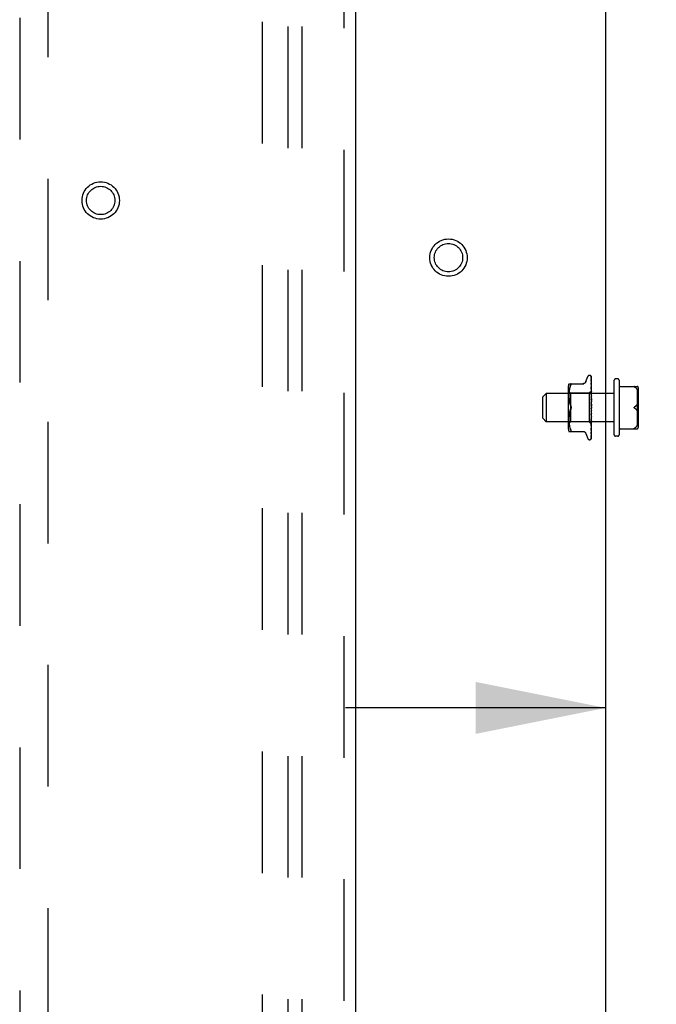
# Model space of a CAD drawing. Header units: inches. Extents: x 0 to 193, y 0 to 125.
# Tile 23 of 99: x 71.1 to 76.66, y 57.13 to 65.75. Entities that reach past the tile are written whole.
import ezdxf

# ---------------------------------------------------------------- set-up
doc = ezdxf.new("R2010")
doc.units = ezdxf.units.IN
doc.header["$LTSCALE"] = 10.63801
doc.header["$MEASUREMENT"] = 0
doc.linetypes.add('HIDDEN', pattern=[0.2, 0.1, -0.1])
doc.layers.get('0').update_dxf_attribs({"linetype": 'CONTINUOUS'})
for name, color, linetype in [('DEFAULT_2', 8, 'HIDDEN'), ('DIMENSIONS', 7, 'CONTINUOUS'), ('MAIN_ENCLOSURE_DOOR_ASSEMBLY', 7, 'CONTINUOUS'), ('MAIN_ENCLOSURE_SUBPANEL', 7, 'CONTINUOUS')]:
    doc.layers.add(name, color=color, linetype=linetype)
doc.styles.get("Standard").update_dxf_attribs({"font": 'arial.ttf'})
doc.dimstyles.new('DIMSTYLE_1', dxfattribs={"dimtxt": 0.853316, "dimasz": 1.137755, "dimexe": 0.09, "dimexo": 0.07, "dimgap": 0.0375, "dimtad": 0, "dimtih": 1, "dimtoh": 1, "dimzin": 4, "dimdsep": 46, "dimtxsty": 'Standard', "dimblk": '_FILLED', "dimblk1": '_FILLED', "dimblk2": '_FILLED', "dimcen": 0.09, "dimazin": 1, "dimtfac": 1, "dimtdec": 3, "dimtofl": 0, "dimtmove": 0, "dimatfit": 3, "dimldrblk": '_FILLED', "dimfxl": 0, "dimtolj": 1, "dimtzin": 4, "dimarcsym": 0})

# ---------------------------------------------------------------- blocks, each defined once
blk = doc.blocks.new('_FILLED')
at = {"color": 0, "linetype": 'ByBlock'}
blk.add_solid([(0, 0), (-1, 0.2), (-1, -0.2)], dxfattribs=at)
blk = doc.blocks.new('*D10')
at = {"layer": 'DIMENSIONS', "color": 2, "linetype": 'Continuous'}
for p, q in [((77.6418, 62.8704), (77.6418, 58.7029)), ((76.2218, 59.7269), (73.9463, 59.7269)), ((77.6418, 59.7269), (80.0595, 59.7269))]:
    blk.add_line(p, q, dxfattribs=at)
at = {"layer": 'DIMENSIONS', "color": 2, "linetype": 'Continuous', "xscale": 1.137755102, "yscale": 1.137755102, "zscale": 1.137755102}
blk.add_blockref('_FILLED', (76.2218, 59.7269), dxfattribs=at)
at = {"layer": 'DIMENSIONS', "color": 2, "linetype": 'Continuous', "xscale": 1.137755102, "yscale": 1.137755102, "zscale": 1.137755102, "rotation": 180}
blk.add_blockref('_FILLED', (77.6418, 59.7269), dxfattribs=at)
at = {"layer": 'DIMENSIONS', "color": 2, "linetype": 'Continuous', "insert": (80.4862, 60.1536), "char_height": 0.85332, "width": 2.318863, "attachment_point": 1, "line_spacing_factor": 0.9}
blk.add_mtext('1.42', dxfattribs=at)

msp = doc.modelspace()

# ---------------------------------------------------------------- linework, layer by layer
at = {"color": 3, "linetype": 'Continuous'}
msp.add_line((76.2218, 45.7928), (76.2218, 80.1668), dxfattribs=at)
at = {"layer": 'DEFAULT_2', "color": 8, "linetype": 'HIDDEN'}
for p, q in [((73.2218, 15.7299), (73.2218, 76.7297)), ((76.0803, 62.6361), (76.0812, 62.6361)), ((75.9003, 62.5631), (76.0295, 62.5631)), ((76.0493, 62.5828), (76.0647, 62.6251)), ((76.0941, 62.5989), (76.0942, 62.5985)), ((76.0942, 62.6264), (76.096, 62.4976)), ((76.0942, 62.6172), (76.096, 62.4925)), ((76.0942, 62.6154), (76.096, 62.4924)), ((76.0942, 62.5985), (76.096, 62.4824)), ((76.0942, 62.5956), (76.096, 62.4822)), ((76.0942, 62.571), (76.096, 62.4677)), ((76.0942, 62.571), (76.0942, 62.571)), ((76.0949, 62.565), (76.0942, 62.571)), ((76.0942, 62.5671), (76.096, 62.4674)), ((76.0942, 62.5668), (76.0942, 62.5671)), ((76.0958, 62.5579), (76.0949, 62.565)), ((76.0968, 62.3505), (76.0968, 62.625)), ((76.2968, 62.1148), (76.2968, 62.5948)), ((76.3288, 62.6048), (76.3068, 62.6048)), ((76.3388, 62.5948), (76.3388, 62.1148)), ((75.6718, 62.4488), (75.7018, 62.4788)), ((75.7018, 62.4788), (75.7018, 62.2308)), ((76.2968, 62.4788), (75.7018, 62.4788)), ((75.8948, 62.5344), (75.8948, 62.1752)), ((75.9148, 62.4801), (75.8948, 62.5001)), ((75.9004, 62.4676), (75.9003, 62.4591)), ((75.9007, 62.4759), (75.9004, 62.4675)), ((75.9012, 62.4846), (75.9007, 62.4758)), ((75.9019, 62.4935), (75.9012, 62.4845)), ((75.903, 62.5028), (75.9019, 62.4934)), ((75.9046, 62.5124), (75.903, 62.5028)), ((75.9066, 62.5219), (75.9046, 62.5123)), ((75.9091, 62.5313), (75.9066, 62.5219)), ((75.9121, 62.5401), (75.9091, 62.5312)), ((75.9121, 62.5401), (75.9157, 62.5486)), ((75.9148, 62.4801), (75.9148, 62.2296)), ((76.0778, 62.4801), (75.9148, 62.4801)), ((76.0968, 62.4991), (76.0778, 62.4801)), ((76.0778, 62.4801), (76.0778, 62.2296)), ((76.0942, 62.5356), (76.096, 62.4489)), ((76.0942, 62.5355), (76.0942, 62.5356)), ((76.0954, 62.5242), (76.0942, 62.5355)), ((76.0942, 62.5308), (76.096, 62.4485)), ((76.0942, 62.4937), (76.096, 62.4266)), ((76.0942, 62.4934), (76.0942, 62.4937)), ((76.0958, 62.4764), (76.0942, 62.4934)), ((76.0942, 62.4882), (76.096, 62.4262)), ((76.0962, 62.5161), (76.0954, 62.5242)), ((76.0968, 62.4653), (76.0958, 62.4764)), ((76.096, 62.4976), (76.0961, 62.4977)), ((76.096, 62.4976), (76.0961, 62.4976)), ((76.096, 62.4924), (76.0961, 62.4926)), ((76.096, 62.4925), (76.0961, 62.4924)), ((76.096, 62.4822), (76.0961, 62.4825)), ((76.096, 62.4824), (76.0961, 62.4822)), ((76.096, 62.4674), (76.0961, 62.4678)), ((76.096, 62.4677), (76.0961, 62.4674)), ((76.0968, 62.4955), (76.0961, 62.4926)), ((76.0968, 62.487), (76.0961, 62.4825)), ((76.0968, 62.4786), (76.0961, 62.4822)), ((76.0968, 62.4736), (76.0961, 62.4678)), ((76.0968, 62.4623), (76.0961, 62.4674)), ((76.0968, 62.5098), (76.0962, 62.5161)), ((76.3488, 62.5403), (76.4958, 62.5403)), ((76.4747, 62.5353), (76.474, 62.5357)), ((76.4964, 62.5128), (76.4958, 62.5137)), ((76.4963, 62.5128), (76.4969, 62.5119)), ((76.4969, 62.5119), (76.4974, 62.511)), ((76.4974, 62.5111), (76.498, 62.5102)), ((76.4979, 62.5103), (76.4985, 62.5094)), ((76.4984, 62.5095), (76.499, 62.5086)), ((76.5008, 62.2008), (76.5008, 62.5088)), ((76.5058, 62.5303), (76.5058, 62.1793)), ((76.5058, 62.5077), (76.5058, 62.5084)), ((76.5058, 62.507), (76.5058, 62.5077)), ((75.6718, 62.2608), (75.6718, 62.4488)), ((75.9003, 62.4593), (75.9004, 62.4507)), ((75.9004, 62.4509), (75.9007, 62.4421)), ((75.9007, 62.4423), (75.9012, 62.4332)), ((75.9012, 62.4334), (75.902, 62.4241)), ((75.902, 62.4243), (75.9031, 62.4148)), ((75.9031, 62.415), (75.9046, 62.4054)), ((75.9046, 62.4056), (75.9065, 62.3961)), ((75.9065, 62.3961), (75.909, 62.3868)), ((75.909, 62.3869), (75.9121, 62.378)), ((75.9121, 62.378), (75.9157, 62.3694)), ((76.0942, 62.4464), (76.0942, 62.4467)), ((76.0942, 62.4467), (76.096, 62.4018)), ((76.0942, 62.4464), (76.0968, 62.4169)), ((76.0942, 62.4407), (76.096, 62.4012)), ((76.0942, 62.3962), (76.0968, 62.3662)), ((76.0942, 62.3897), (76.0952, 62.3816)), ((76.096, 62.4485), (76.0961, 62.449)), ((76.096, 62.4489), (76.0961, 62.4486)), ((76.096, 62.4265), (76.0961, 62.4268)), ((76.096, 62.4266), (76.0961, 62.4263)), ((76.096, 62.4262), (76.096, 62.4265)), ((76.096, 62.4012), (76.0961, 62.402)), ((76.096, 62.4018), (76.0961, 62.4015)), ((76.0968, 62.456), (76.0961, 62.449)), ((76.0968, 62.4422), (76.0961, 62.4486)), ((76.0968, 62.4347), (76.0961, 62.4268)), ((76.0968, 62.4189), (76.0961, 62.4263)), ((76.0968, 62.4105), (76.0961, 62.402)), ((76.0968, 62.3932), (76.0961, 62.4015)), ((76.0968, 62.3843), (76.0961, 62.3755)), ((76.4964, 62.3823), (76.4958, 62.3814)), ((76.4958, 62.3814), (76.4963, 62.3823)), ((76.4969, 62.3831), (76.4963, 62.3823)), ((76.4974, 62.3839), (76.4969, 62.3831)), ((76.4979, 62.3847), (76.4974, 62.3839)), ((76.5057, 62.3801), (76.5056, 62.3813)), ((76.5058, 62.379), (76.5057, 62.3802)), ((76.5058, 62.3779), (76.5058, 62.3791)), ((76.5058, 62.3779), (76.5058, 62.3767)), ((75.9031, 62.2948), (75.902, 62.2853)), ((75.9046, 62.3042), (75.9031, 62.2946)), ((75.9065, 62.3135), (75.9046, 62.304)), ((75.909, 62.3228), (75.9065, 62.3135)), ((75.9121, 62.3316), (75.9157, 62.3402)), ((76.096, 62.3216), (76.0942, 62.294)), ((76.096, 62.321), (76.0942, 62.2878)), ((76.0942, 62.288), (76.0968, 62.3179)), ((76.096, 62.2956), (76.0942, 62.2446)), ((76.096, 62.2951), (76.0942, 62.2389)), ((76.0958, 62.3492), (76.0959, 62.3493)), ((76.0959, 62.3493), (76.096, 62.3494)), ((76.096, 62.3495), (76.0961, 62.3496)), ((76.096, 62.3494), (76.096, 62.3495)), ((76.096, 62.3216), (76.0961, 62.3207)), ((76.096, 62.321), (76.0961, 62.3212)), ((76.096, 62.2956), (76.0961, 62.295)), ((76.096, 62.2951), (76.0961, 62.2954)), ((76.0968, 62.3571), (76.0961, 62.3482)), ((76.0968, 62.3388), (76.0961, 62.3477)), ((76.0968, 62.3298), (76.0961, 62.3212)), ((76.0968, 62.312), (76.0961, 62.3207)), ((76.0968, 62.3033), (76.0961, 62.2954)), ((76.0968, 62.2867), (76.0961, 62.295)), ((76.0968, 62.3513), (76.0966, 62.3509)), ((76.0968, 62.0848), (76.0968, 62.3446)), ((76.4776, 62.3616), (76.4747, 62.3598)), ((76.4969, 62.3265), (76.4974, 62.3257)), ((76.4974, 62.3257), (76.4979, 62.3249)), ((76.4979, 62.325), (76.4984, 62.3243)), ((76.4984, 62.3243), (76.4989, 62.3236)), ((76.4989, 62.3237), (76.4994, 62.3231)), ((76.5054, 62.3264), (76.5055, 62.3275)), ((76.5055, 62.3274), (76.5056, 62.3284)), ((76.5056, 62.3284), (76.5057, 62.3295)), ((76.5057, 62.3294), (76.5058, 62.3306)), ((76.5058, 62.3329), (76.5058, 62.3317)), ((76.5058, 62.3306), (76.5058, 62.3317)), ((75.6718, 62.2608), (75.7018, 62.2308)), ((76.2968, 62.2308), (75.7018, 62.2308)), ((75.9148, 62.2296), (75.8948, 62.2096)), ((75.9004, 62.2589), (75.9003, 62.2503)), ((75.9003, 62.2505), (75.9004, 62.242)), ((75.9007, 62.2675), (75.9004, 62.2587)), ((75.9004, 62.2422), (75.9007, 62.2337)), ((75.9012, 62.2764), (75.9007, 62.2673)), ((75.9007, 62.2338), (75.9012, 62.225)), ((75.902, 62.2855), (75.9012, 62.2762)), ((75.9012, 62.2251), (75.9019, 62.2161)), ((75.9019, 62.2162), (75.903, 62.2068)), ((75.903, 62.2068), (75.9046, 62.1972)), ((76.0778, 62.2296), (75.9148, 62.2296)), ((76.0961, 62.2113), (76.0778, 62.2296)), ((76.0942, 62.2878), (76.0942, 62.288)), ((76.096, 62.2719), (76.0942, 62.1994)), ((76.096, 62.2715), (76.0942, 62.1942)), ((76.096, 62.2512), (76.0942, 62.1598)), ((76.096, 62.2508), (76.0942, 62.1554)), ((76.0942, 62.2392), (76.095, 62.2474)), ((76.0942, 62.2389), (76.0942, 62.2392)), ((76.096, 62.2343), (76.0942, 62.1272)), ((76.096, 62.234), (76.0942, 62.1238)), ((76.096, 62.2217), (76.0942, 62.1029)), ((76.096, 62.2215), (76.0942, 62.1006)), ((76.096, 62.214), (76.0942, 62.0866)), ((76.095, 62.2474), (76.0968, 62.2681)), ((76.0958, 62.2107), (76.0968, 62.2214)), ((76.096, 62.2719), (76.0961, 62.2714)), ((76.096, 62.2715), (76.0961, 62.2718)), ((76.096, 62.2512), (76.0961, 62.2508)), ((76.096, 62.2508), (76.0961, 62.2511)), ((76.096, 62.2343), (76.0961, 62.2339)), ((76.096, 62.234), (76.0961, 62.2342)), ((76.096, 62.2215), (76.0961, 62.2217)), ((76.096, 62.2217), (76.0961, 62.2215)), ((76.096, 62.2139), (76.0961, 62.214)), ((76.096, 62.214), (76.0961, 62.2139)), ((76.0968, 62.2106), (76.096, 62.2113)), ((76.096, 62.2113), (76.0961, 62.2113)), ((76.0968, 62.2788), (76.0961, 62.2718)), ((76.0968, 62.2638), (76.0961, 62.2714)), ((76.0968, 62.2569), (76.0961, 62.2511)), ((76.0968, 62.2443), (76.0961, 62.2508)), ((76.0968, 62.2386), (76.0961, 62.2342)), ((76.0968, 62.2287), (76.0961, 62.2339)), ((76.0968, 62.2246), (76.0961, 62.2217)), ((76.0968, 62.2178), (76.0961, 62.2215)), ((75.9003, 62.1465), (76.0295, 62.1465)), ((75.9046, 62.1973), (75.9066, 62.1877)), ((75.9066, 62.1877), (75.9091, 62.1783)), ((75.9091, 62.1784), (75.9121, 62.1695)), ((75.9121, 62.1695), (75.9157, 62.1611)), ((75.917, 62.1467), (75.9157, 62.1465)), ((76.0493, 62.1268), (76.0647, 62.0845)), ((76.0942, 62.1942), (76.0942, 62.1944)), ((76.0942, 62.1554), (76.0942, 62.1555)), ((76.0942, 62.1272), (76.0942, 62.127)), ((76.0942, 62.1238), (76.0942, 62.1237)), ((76.0942, 62.1237), (76.0942, 62.1236)), ((76.0954, 62.166), (76.0962, 62.1736)), ((76.0962, 62.1736), (76.0968, 62.1796)), ((76.3488, 62.1693), (76.4958, 62.1693)), ((76.4733, 62.1735), (76.4741, 62.174)), ((76.4747, 62.1743), (76.474, 62.1739)), ((76.4776, 62.1761), (76.4747, 62.1743)), ((76.4958, 62.1959), (76.4964, 62.1968)), ((76.4969, 62.1977), (76.4974, 62.1985)), ((76.4979, 62.1994), (76.4974, 62.1985)), ((76.4984, 62.2002), (76.4979, 62.1994)), ((76.4989, 62.201), (76.4984, 62.2002)), ((76.4994, 62.2017), (76.4989, 62.2009)), ((76.5057, 62.2032), (76.5056, 62.2038)), ((76.0803, 62.0736), (76.0812, 62.0736)), ((76.0925, 62.0781), (76.0925, 62.0781)), ((76.0942, 62.1006), (76.0941, 62.0999)), ((76.3288, 62.1048), (76.3068, 62.1048))]:
    msp.add_line(p, q, dxfattribs=at)
for points in [[(75.9157, 62.5631), (75.917, 62.5629), (75.918, 62.5624)], [(75.9157, 62.5486), (75.917, 62.5513), (75.918, 62.5538), (75.9186, 62.5559), (75.919, 62.5577), (75.9192, 62.5592), (75.919, 62.5605), (75.9186, 62.5616), (75.918, 62.5624)], [(76.0491, 62.5823), (76.0483, 62.5804), (76.0466, 62.5771), (76.0445, 62.5741), (76.042, 62.5714), (76.0391, 62.5689), (76.036, 62.5669), (76.0326, 62.5652), (76.029, 62.5641), (76.0254, 62.5634), (76.0217, 62.5631)], [(76.0934, 62.6287), (76.0934, 62.6287), (76.0934, 62.6288), (76.0934, 62.6287), (76.0935, 62.6286), (76.0936, 62.6283), (76.0938, 62.6279), (76.0939, 62.6274), (76.0941, 62.6269), (76.0942, 62.6263), (76.0942, 62.6258)], [(76.0968, 62.6226), (76.0967, 62.6228), (76.0965, 62.6235), (76.0962, 62.6241), (76.0959, 62.6247), (76.0956, 62.6253), (76.0953, 62.6259), (76.095, 62.6264), (76.0947, 62.6268), (76.0944, 62.6273), (76.0941, 62.6277), (76.0939, 62.628), (76.0934, 62.6287)], [(76.0968, 62.6194), (76.0964, 62.621), (76.096, 62.6226), (76.0955, 62.6242), (76.095, 62.6256), (76.0945, 62.627), (76.0939, 62.6283), (76.0935, 62.6292)], [(76.0935, 62.6292), (76.0937, 62.6288), (76.0939, 62.6283), (76.094, 62.6277), (76.0941, 62.6271), (76.0942, 62.6264)], [(76.0941, 62.6166), (76.094, 62.6167), (76.0939, 62.6168), (76.0939, 62.6169), (76.094, 62.6168), (76.094, 62.6165), (76.0941, 62.6162), (76.0942, 62.6157), (76.0942, 62.6154)], [(76.094, 62.6183), (76.0941, 62.6181), (76.0942, 62.6176), (76.0942, 62.6172)], [(76.0968, 62.6044), (76.0965, 62.6062), (76.0961, 62.6085), (76.0957, 62.6107), (76.0953, 62.6128), (76.0948, 62.6149), (76.0944, 62.6169), (76.094, 62.6183)], [(76.0943, 62.6161), (76.0941, 62.6165), (76.0941, 62.6166)], [(76.0968, 62.5806), (76.0966, 62.5826), (76.0962, 62.5855), (76.0958, 62.5884), (76.0954, 62.5913), (76.0949, 62.5941), (76.0945, 62.597), (76.0941, 62.5989)], [(76.0942, 62.596), (76.0941, 62.5961), (76.0941, 62.5961), (76.0941, 62.596), (76.0942, 62.5958), (76.0942, 62.5956)], [(76.0948, 62.5947), (76.0945, 62.5952), (76.0943, 62.5956), (76.0942, 62.5959), (76.0942, 62.596)], [(76.0968, 62.5607), (76.0966, 62.5613), (76.0962, 62.5622), (76.0959, 62.563), (76.0955, 62.5638), (76.0952, 62.5645), (76.0949, 62.5652), (76.0946, 62.5658), (76.0944, 62.5663), (76.0943, 62.5667), (76.0942, 62.5668)], [(76.0968, 62.6109), (76.0967, 62.6111), (76.0965, 62.6118), (76.0962, 62.6125), (76.0959, 62.6131), (76.0956, 62.6137), (76.0953, 62.6142), (76.0951, 62.6148), (76.0948, 62.6153), (76.0943, 62.6161)], [(76.0968, 62.59), (76.0966, 62.5905), (76.0963, 62.5913), (76.096, 62.5921), (76.0957, 62.5928), (76.0953, 62.5935), (76.0948, 62.5947)], [(76.0968, 62.5487), (76.0966, 62.5509), (76.0958, 62.5579)], [(76.0968, 62.625), (76.0965, 62.626), (76.0961, 62.6269), (76.096, 62.627)], [(76.0953, 62.5274), (76.095, 62.5281), (76.0948, 62.5288), (76.0945, 62.5294), (76.0944, 62.5299), (76.0942, 62.5303), (76.0942, 62.5306), (76.0942, 62.5308)], [(76.0961, 62.4829), (76.0954, 62.4843), (76.0951, 62.4851), (76.0948, 62.4858), (76.0945, 62.4865), (76.0944, 62.4871), (76.0942, 62.4876), (76.0942, 62.4881), (76.0942, 62.4882)], [(76.0968, 62.524), (76.0966, 62.5244), (76.0963, 62.5252), (76.096, 62.526), (76.0953, 62.5274)], [(76.0968, 62.4987), (76.0965, 62.4984), (76.0963, 62.4981), (76.0962, 62.4979), (76.0961, 62.4977), (76.096, 62.4976), (76.096, 62.4976)], [(76.0968, 62.498), (76.0965, 62.4978), (76.0963, 62.4977), (76.0962, 62.4976), (76.0961, 62.4976), (76.096, 62.4976), (76.096, 62.4976)], [(76.0968, 62.4941), (76.0965, 62.4937), (76.0963, 62.4933), (76.0962, 62.493), (76.0961, 62.4928), (76.096, 62.4926), (76.096, 62.4925)], [(76.0968, 62.4922), (76.0965, 62.4921), (76.0963, 62.4921), (76.0962, 62.4921), (76.0961, 62.4922), (76.096, 62.4924)], [(76.0968, 62.4845), (76.0965, 62.484), (76.0963, 62.4836), (76.0962, 62.4832), (76.0961, 62.4828), (76.096, 62.4825), (76.096, 62.4824)], [(76.0968, 62.4815), (76.0965, 62.4815), (76.0963, 62.4816), (76.0962, 62.4817), (76.0961, 62.4819), (76.096, 62.4822)], [(76.0968, 62.4702), (76.0965, 62.4697), (76.0963, 62.4691), (76.0962, 62.4687), (76.0961, 62.4682), (76.096, 62.4678), (76.096, 62.4677)], [(76.0968, 62.4661), (76.0965, 62.4662), (76.0963, 62.4664), (76.0962, 62.4667), (76.0961, 62.467), (76.096, 62.4674)], [(76.0968, 62.499), (76.0966, 62.4987), (76.0964, 62.4984), (76.0962, 62.498), (76.0961, 62.4977)], [(76.0968, 62.4972), (76.0966, 62.4974), (76.0964, 62.4975), (76.0962, 62.4976), (76.0961, 62.4976)], [(76.0968, 62.4904), (76.0966, 62.4909), (76.0964, 62.4914), (76.0962, 62.4919), (76.0961, 62.4924)], [(76.0968, 62.4813), (76.0965, 62.4821), (76.0961, 62.4829)], [(76.4747, 62.5403), (76.474, 62.5403), (76.4733, 62.5403), (76.4726, 62.5402), (76.4721, 62.5401), (76.4715, 62.54), (76.471, 62.5399), (76.4706, 62.5398), (76.4702, 62.5396), (76.4699, 62.5394), (76.4698, 62.5392), (76.4698, 62.5389), (76.4699, 62.5386), (76.4701, 62.5382), (76.4704, 62.5379), (76.4708, 62.5376), (76.4713, 62.5373), (76.4718, 62.537), (76.4723, 62.5366), (76.4729, 62.5363), (76.4735, 62.536)], [(76.4741, 62.5356), (76.4733, 62.5361), (76.4726, 62.5364), (76.4721, 62.5368), (76.4715, 62.5371), (76.471, 62.5375), (76.4706, 62.5378), (76.4702, 62.5381), (76.4699, 62.5384), (76.4698, 62.5388), (76.4698, 62.5391), (76.4699, 62.5393), (76.4701, 62.5395), (76.4704, 62.5397), (76.4708, 62.5399), (76.4713, 62.54), (76.4718, 62.5401), (76.4723, 62.5402), (76.4729, 62.5402), (76.4735, 62.5403), (76.4741, 62.5403)], [(76.4747, 62.5353), (76.4776, 62.5335), (76.4804, 62.5316)], [(76.4893, 62.5231), (76.4874, 62.5253), (76.4852, 62.5275), (76.4829, 62.5296), (76.4804, 62.5316)], [(76.4893, 62.5231), (76.4911, 62.5208), (76.4928, 62.5185), (76.4944, 62.5161), (76.4958, 62.5137)], [(76.4989, 62.5088), (76.4993, 62.508), (76.4998, 62.5073), (76.5003, 62.5067), (76.5008, 62.506), (76.5013, 62.5054), (76.5018, 62.5049), (76.5023, 62.5044), (76.5028, 62.504), (76.5032, 62.5038), (76.5037, 62.5036), (76.5041, 62.5035), (76.5044, 62.5036), (76.5047, 62.5038), (76.505, 62.5041), (76.5052, 62.5044), (76.5054, 62.5048), (76.5055, 62.5053), (76.5056, 62.5058), (76.5057, 62.5064), (76.5058, 62.5071)], [(76.5057, 62.5065), (76.5056, 62.5059), (76.5055, 62.5054), (76.5054, 62.5049), (76.5052, 62.5045), (76.505, 62.5042), (76.5048, 62.5039), (76.5045, 62.5037), (76.5042, 62.5036), (76.5038, 62.5036), (76.5034, 62.5037), (76.503, 62.5039), (76.5025, 62.5043), (76.502, 62.5047), (76.5015, 62.5053), (76.501, 62.5058), (76.5005, 62.5065), (76.5, 62.5071), (76.4995, 62.5078), (76.499, 62.5086)], [(76.0968, 62.4342), (76.0967, 62.4343), (76.0964, 62.4349), (76.0961, 62.4355), (76.0958, 62.4361), (76.0955, 62.4367), (76.0951, 62.4374), (76.0949, 62.4381), (76.0946, 62.4387), (76.0944, 62.4394), (76.0942, 62.4401), (76.0942, 62.4407)], [(76.0968, 62.3844), (76.0967, 62.3845), (76.0965, 62.3849), (76.0962, 62.3853), (76.096, 62.3857), (76.0957, 62.386), (76.0954, 62.3865), (76.0952, 62.3869), (76.0949, 62.3875), (76.0947, 62.388), (76.0944, 62.3887), (76.0943, 62.3894), (76.0942, 62.3898)], [(76.0952, 62.3816), (76.0958, 62.3765), (76.0961, 62.3743)], [(76.0968, 62.4518), (76.0965, 62.4512), (76.0963, 62.4506), (76.0962, 62.45), (76.0961, 62.4495), (76.096, 62.449), (76.096, 62.4489)], [(76.0968, 62.4467), (76.0965, 62.447), (76.0963, 62.4473), (76.0962, 62.4476), (76.0961, 62.448), (76.096, 62.4485)], [(76.0968, 62.4298), (76.0965, 62.4292), (76.0963, 62.4286), (76.0962, 62.428), (76.0961, 62.4274), (76.096, 62.4268), (76.096, 62.4266)], [(76.0968, 62.424), (76.0966, 62.4243), (76.0964, 62.4247), (76.0962, 62.4251), (76.0961, 62.4256), (76.096, 62.426), (76.096, 62.4262)], [(76.0968, 62.4051), (76.0965, 62.4045), (76.0963, 62.4039), (76.0962, 62.4033), (76.0961, 62.4026), (76.096, 62.4021), (76.096, 62.4018)], [(76.0968, 62.3988), (76.0965, 62.3993), (76.0963, 62.3997), (76.0962, 62.4003), (76.0961, 62.4008), (76.096, 62.4012)], [(76.0968, 62.3786), (76.0965, 62.378), (76.0963, 62.3774), (76.0962, 62.3768), (76.0961, 62.3762), (76.096, 62.3756), (76.0961, 62.375)], [(76.4958, 62.3814), (76.4944, 62.379), (76.4928, 62.3766), (76.4911, 62.3743), (76.4893, 62.372)], [(76.5056, 62.3811), (76.5055, 62.3821), (76.5054, 62.3831), (76.5052, 62.384), (76.505, 62.3849), (76.5048, 62.3857), (76.5045, 62.3864), (76.5042, 62.3871), (76.5038, 62.3876), (76.5034, 62.388), (76.5029, 62.3882), (76.5024, 62.3883), (76.5019, 62.3882), (76.5014, 62.3881), (76.5009, 62.3878), (76.5004, 62.3874), (76.4999, 62.387), (76.4994, 62.3865), (76.4989, 62.386), (76.4984, 62.3853), (76.4979, 62.3846)], [(76.4984, 62.3853), (76.4989, 62.3859), (76.4993, 62.3864), (76.4998, 62.3869), (76.5003, 62.3874), (76.5008, 62.3877), (76.5013, 62.388), (76.5018, 62.3882), (76.5023, 62.3883), (76.5028, 62.3882), (76.5032, 62.3881), (76.5037, 62.3877), (76.5041, 62.3872), (76.5044, 62.3866), (76.5047, 62.3859), (76.505, 62.385), (76.5052, 62.3842), (76.5054, 62.3833), (76.5055, 62.3823), (76.5056, 62.3813)], [(75.9157, 62.3402), (75.9121, 62.3316), (75.909, 62.3227)], [(75.9192, 62.3548), (75.9191, 62.3572), (75.9188, 62.3596), (75.9183, 62.3621), (75.9176, 62.3646), (75.9168, 62.367), (75.9157, 62.3694)], [(75.9157, 62.3694), (75.9163, 62.3681), (75.9169, 62.3668), (75.9174, 62.3654), (75.9178, 62.364)], [(75.9157, 62.3402), (75.9168, 62.3426), (75.9176, 62.345), (75.9183, 62.3475), (75.9188, 62.35), (75.9191, 62.3524), (75.9192, 62.3548)], [(75.9177, 62.3453), (75.9171, 62.3435), (75.9165, 62.3418), (75.9157, 62.3402)], [(75.9182, 62.3625), (75.9186, 62.3609), (75.9188, 62.3594), (75.919, 62.3578), (75.9191, 62.3563), (75.9192, 62.3548)], [(75.9192, 62.3548), (75.9191, 62.3529), (75.9189, 62.351), (75.9186, 62.349), (75.9182, 62.3471)], [(76.0953, 62.3485), (76.0951, 62.3482), (76.0948, 62.3478), (76.0946, 62.3473), (76.0944, 62.3468), (76.0943, 62.3462), (76.0942, 62.3456), (76.0942, 62.345), (76.0942, 62.3444)], [(76.0942, 62.294), (76.0942, 62.2941), (76.0943, 62.2948), (76.0944, 62.2954), (76.0947, 62.2961), (76.0949, 62.2967), (76.0952, 62.2973), (76.0955, 62.2979), (76.0958, 62.2984), (76.0964, 62.2994)], [(76.0966, 62.3509), (76.0964, 62.3505), (76.0962, 62.35), (76.096, 62.3496), (76.0957, 62.3492), (76.0955, 62.3488), (76.0953, 62.3485)], [(76.0961, 62.3495), (76.096, 62.3495), (76.096, 62.3494), (76.0958, 62.3492), (76.0957, 62.3491), (76.0955, 62.3488), (76.0953, 62.3485)], [(76.0953, 62.3485), (76.0953, 62.3486), (76.0954, 62.3487), (76.0955, 62.3488), (76.0956, 62.3489)], [(76.0956, 62.349), (76.0957, 62.3491), (76.0958, 62.3492)], [(76.0961, 62.3743), (76.096, 62.3749), (76.0961, 62.3755)], [(76.0966, 62.3509), (76.0965, 62.3507), (76.0963, 62.3502), (76.0962, 62.3495), (76.0961, 62.3489), (76.096, 62.3483), (76.0961, 62.3477)], [(76.0968, 62.3446), (76.0965, 62.3452), (76.0963, 62.3458), (76.0962, 62.3464), (76.0961, 62.347), (76.096, 62.3476), (76.0961, 62.3482)], [(76.0968, 62.324), (76.0965, 62.3236), (76.0963, 62.323), (76.0962, 62.3225), (76.0961, 62.3219), (76.096, 62.3216)], [(76.0968, 62.3176), (76.0965, 62.3182), (76.0963, 62.3188), (76.0962, 62.3194), (76.0961, 62.32), (76.096, 62.3206), (76.096, 62.321)], [(76.0968, 62.2979), (76.0965, 62.2975), (76.0963, 62.2971), (76.0962, 62.2966), (76.0961, 62.2961), (76.096, 62.2956)], [(76.0968, 62.2919), (76.0965, 62.2925), (76.0963, 62.2931), (76.0962, 62.2937), (76.0961, 62.2943), (76.096, 62.2949), (76.096, 62.2951)], [(76.0968, 62.372), (76.0965, 62.3725), (76.0963, 62.3731), (76.0962, 62.3737), (76.0961, 62.3743)], [(76.0961, 62.3496), (76.0962, 62.3496), (76.0963, 62.3497), (76.0964, 62.3498), (76.0965, 62.35), (76.0966, 62.3502), (76.0967, 62.3503), (76.0968, 62.3505)], [(76.0964, 62.2994), (76.0967, 62.2999), (76.0968, 62.3001)], [(76.4747, 62.3598), (76.474, 62.3594), (76.4733, 62.359), (76.4726, 62.3586), (76.4721, 62.3581), (76.4715, 62.3577), (76.471, 62.3573), (76.4706, 62.3568), (76.4702, 62.3563), (76.4699, 62.3558), (76.4698, 62.3552), (76.4698, 62.3546), (76.4699, 62.354), (76.4701, 62.3535), (76.4704, 62.353), (76.4708, 62.3525), (76.4713, 62.3521), (76.4718, 62.3517), (76.4723, 62.3513), (76.4729, 62.3509), (76.4735, 62.3505), (76.4741, 62.3501)], [(76.4747, 62.3498), (76.474, 62.3502), (76.4733, 62.3506), (76.4726, 62.351), (76.4721, 62.3515), (76.4715, 62.3519), (76.471, 62.3523), (76.4706, 62.3528), (76.4702, 62.3533), (76.4699, 62.3539), (76.4698, 62.3544), (76.4698, 62.355), (76.4699, 62.3556), (76.4701, 62.3561), (76.4704, 62.3566), (76.4708, 62.3571), (76.4713, 62.3575), (76.4718, 62.3579), (76.4723, 62.3583), (76.4729, 62.3587), (76.4735, 62.3591), (76.4741, 62.3595)], [(76.4747, 62.3598), (76.4776, 62.3616), (76.4804, 62.3635), (76.4829, 62.3655), (76.4852, 62.3676), (76.4874, 62.3698), (76.4893, 62.372)], [(76.4747, 62.3498), (76.4776, 62.348), (76.4804, 62.3461)], [(76.4852, 62.3676), (76.4829, 62.3655), (76.4804, 62.3635)], [(76.4893, 62.3376), (76.4874, 62.3398), (76.4852, 62.342), (76.4829, 62.3441), (76.4804, 62.3461)], [(76.4893, 62.3376), (76.4911, 62.3353), (76.4928, 62.333), (76.4944, 62.3306), (76.4958, 62.3282)], [(76.4969, 62.3265), (76.4964, 62.3273), (76.4958, 62.3282)], [(76.4994, 62.3231), (76.4999, 62.3227), (76.5003, 62.3222), (76.5008, 62.3219), (76.5013, 62.3216), (76.5018, 62.3214), (76.5023, 62.3213), (76.5028, 62.3214), (76.5033, 62.3216), (76.5037, 62.3219), (76.5041, 62.3224), (76.5044, 62.3231), (76.5047, 62.3238), (76.505, 62.3246), (76.5052, 62.3255), (76.5054, 62.3265)], [(76.5052, 62.3256), (76.505, 62.3247), (76.5048, 62.3239), (76.5045, 62.3232), (76.5042, 62.3226), (76.5038, 62.322), (76.5034, 62.3217), (76.5029, 62.3214), (76.5025, 62.3213), (76.502, 62.3214), (76.5015, 62.3215), (76.501, 62.3218), (76.5005, 62.3222), (76.4999, 62.3226), (76.4994, 62.3231)], [(76.096, 62.2113), (76.0942, 62.0822), (76.0942, 62.0818), (76.0941, 62.0814), (76.094, 62.081), (76.094, 62.0807), (76.0939, 62.0803), (76.0937, 62.08), (76.0936, 62.0797), (76.0934, 62.0794), (76.0933, 62.0791), (76.0931, 62.0788), (76.0929, 62.0786), (76.0928, 62.0784), (76.0926, 62.0782), (76.0926, 62.0781), (76.0925, 62.0781), (76.0925, 62.0781)], [(76.0942, 62.2446), (76.0942, 62.2447), (76.0943, 62.2453), (76.0944, 62.2459), (76.0946, 62.2466), (76.0949, 62.2474), (76.0952, 62.2481), (76.0955, 62.2488)], [(76.0942, 62.1944), (76.0945, 62.1976), (76.0958, 62.2107)], [(76.0953, 62.2029), (76.096, 62.2045), (76.0964, 62.2053), (76.0968, 62.2062), (76.0968, 62.2063)], [(76.0955, 62.2488), (76.0962, 62.2501), (76.0965, 62.2508), (76.0968, 62.2514)], [(76.0968, 62.2739), (76.0965, 62.2736), (76.0963, 62.2732), (76.0962, 62.2728), (76.0961, 62.2723), (76.096, 62.2719)], [(76.0968, 62.2684), (76.0965, 62.269), (76.0963, 62.2696), (76.0962, 62.2702), (76.0961, 62.2708), (76.096, 62.2713), (76.096, 62.2715)], [(76.0968, 62.2527), (76.0965, 62.2525), (76.0963, 62.2523), (76.0962, 62.252), (76.0961, 62.2516), (76.096, 62.2512)], [(76.0968, 62.2481), (76.0965, 62.2487), (76.0963, 62.2493), (76.0962, 62.2498), (76.0961, 62.2503), (76.096, 62.2507), (76.096, 62.2508)], [(76.0968, 62.2353), (76.0965, 62.2352), (76.0963, 62.2351), (76.0962, 62.2349), (76.0961, 62.2346), (76.096, 62.2343)], [(76.0968, 62.2317), (76.0965, 62.2322), (76.0963, 62.2327), (76.0962, 62.2331), (76.0961, 62.2336), (76.096, 62.2339), (76.096, 62.234)], [(76.0968, 62.2222), (76.0965, 62.2222), (76.0963, 62.2222), (76.0962, 62.2221), (76.0961, 62.2219), (76.096, 62.2217)], [(76.0968, 62.2197), (76.0965, 62.2201), (76.0963, 62.2205), (76.0962, 62.2209), (76.0961, 62.2212), (76.096, 62.2215), (76.096, 62.2215)], [(76.0968, 62.2138), (76.0965, 62.214), (76.0963, 62.2141), (76.0962, 62.2141), (76.0961, 62.2141), (76.096, 62.214)], [(76.0968, 62.2126), (76.0965, 62.2129), (76.0963, 62.2132), (76.0962, 62.2135), (76.0961, 62.2137), (76.096, 62.2139), (76.096, 62.2139)], [(76.0968, 62.2152), (76.0966, 62.2148), (76.0964, 62.2145), (76.0962, 62.2142), (76.0961, 62.214)], [(76.0968, 62.2117), (76.0966, 62.2122), (76.0964, 62.2127), (76.0962, 62.2133), (76.0961, 62.2139)], [(76.0968, 62.2108), (76.0966, 62.2109), (76.0964, 62.211), (76.0962, 62.2111), (76.0961, 62.2113)], [(76.5056, 62.2037), (76.5055, 62.2042), (76.5054, 62.2047), (76.5052, 62.2051), (76.505, 62.2055), (76.5048, 62.2058), (76.5045, 62.206), (76.5042, 62.2061), (76.5038, 62.206), (76.5034, 62.2059), (76.5029, 62.2057), (76.5025, 62.2053), (76.502, 62.2048), (76.5015, 62.2043), (76.501, 62.2037), (76.5005, 62.2031), (76.4999, 62.2024), (76.4994, 62.2016)], [(76.4999, 62.2023), (76.5003, 62.203), (76.5008, 62.2036), (76.5013, 62.2041), (76.5018, 62.2047), (76.5023, 62.2052), (76.5028, 62.2056), (76.5033, 62.2058), (76.5037, 62.206), (76.5041, 62.2061), (76.5044, 62.206), (76.5047, 62.2058), (76.505, 62.2055), (76.5052, 62.2052), (76.5054, 62.2047), (76.5055, 62.2043), (76.5056, 62.2038)], [(75.917, 62.1467), (75.918, 62.1472), (75.9186, 62.148), (75.919, 62.1491), (75.9192, 62.1504), (75.919, 62.1519), (75.9186, 62.1537), (75.918, 62.1559), (75.917, 62.1583), (75.9157, 62.1611)], [(76.0217, 62.1465), (76.0254, 62.1462), (76.029, 62.1455), (76.0326, 62.1444), (76.036, 62.1427), (76.0391, 62.1407), (76.042, 62.1383), (76.0445, 62.1355), (76.0466, 62.1325), (76.0483, 62.1292), (76.0491, 62.1273)], [(76.0942, 62.1994), (76.0942, 62.1997), (76.0943, 62.2002), (76.0944, 62.2007), (76.0947, 62.2014), (76.095, 62.2021), (76.0953, 62.2029)], [(76.0942, 62.1555), (76.0945, 62.1582), (76.0954, 62.166)], [(76.0942, 62.1598), (76.0942, 62.1598), (76.0942, 62.1599), (76.0942, 62.1601), (76.0943, 62.1604), (76.0945, 62.1609), (76.0947, 62.1615), (76.095, 62.1621), (76.0953, 62.1628), (76.0959, 62.1643)], [(76.0942, 62.1236), (76.0945, 62.1258), (76.0949, 62.129), (76.0954, 62.1323), (76.0958, 62.1355), (76.0962, 62.1387), (76.0966, 62.1419), (76.0968, 62.144)], [(76.0942, 62.127), (76.0942, 62.1271), (76.0942, 62.1273), (76.0944, 62.1276), (76.0945, 62.128), (76.0948, 62.1286), (76.0951, 62.1292), (76.0954, 62.1298), (76.0957, 62.1306), (76.0961, 62.1314), (76.0964, 62.1322), (76.0968, 62.1331), (76.0968, 62.1333)], [(76.0959, 62.1643), (76.0963, 62.1651), (76.0966, 62.1659), (76.0968, 62.1664)], [(76.4747, 62.1693), (76.474, 62.1693), (76.4733, 62.1693), (76.4726, 62.1694), (76.4721, 62.1695), (76.4715, 62.1696), (76.471, 62.1697), (76.4706, 62.1698), (76.4702, 62.17), (76.4699, 62.1702), (76.4698, 62.1705), (76.4698, 62.1707), (76.4699, 62.171), (76.4701, 62.1714), (76.4704, 62.1717), (76.4708, 62.172), (76.4713, 62.1723), (76.4718, 62.1727), (76.4723, 62.173), (76.4729, 62.1733), (76.4735, 62.1736)], [(76.4733, 62.1735), (76.4726, 62.1732), (76.4721, 62.1728), (76.4715, 62.1725), (76.471, 62.1721), (76.4706, 62.1718), (76.4702, 62.1715), (76.4699, 62.1712), (76.4698, 62.1708), (76.4698, 62.1706), (76.4699, 62.1703), (76.4701, 62.1701), (76.4704, 62.1699), (76.4708, 62.1697), (76.4713, 62.1696), (76.4718, 62.1695), (76.4723, 62.1694), (76.4729, 62.1694), (76.4735, 62.1693), (76.4741, 62.1693)], [(76.4747, 62.1743), (76.4776, 62.1761), (76.4804, 62.178), (76.4829, 62.18), (76.4852, 62.1821), (76.4874, 62.1843), (76.4893, 62.1865)], [(76.4852, 62.1821), (76.4829, 62.18), (76.4804, 62.178)], [(76.4958, 62.1959), (76.4944, 62.1935), (76.4928, 62.1911), (76.4911, 62.1888), (76.4893, 62.1865)], [(76.4974, 62.1986), (76.4969, 62.1977), (76.4964, 62.1968)], [(76.5057, 62.2032), (76.5058, 62.2026), (76.5058, 62.2019), (76.5058, 62.2012)], [(76.0924, 62.0779), (76.0932, 62.0787), (76.0941, 62.0799), (76.0948, 62.081), (76.0954, 62.0822), (76.0959, 62.0834), (76.0964, 62.0847), (76.0968, 62.0863)], [(76.0925, 62.0781), (76.0927, 62.0782), (76.0928, 62.0784)], [(76.0928, 62.0784), (76.093, 62.0785), (76.0931, 62.0787), (76.0932, 62.0788), (76.0934, 62.079), (76.0935, 62.0792), (76.0937, 62.0794), (76.0939, 62.0796), (76.094, 62.0798), (76.0942, 62.08), (76.0944, 62.0802), (76.0946, 62.0805), (76.0947, 62.0807), (76.0949, 62.081), (76.0951, 62.0813), (76.0953, 62.0815), (76.0954, 62.0818), (76.0956, 62.0821), (76.0958, 62.0825), (76.096, 62.0828), (76.0961, 62.0831), (76.0963, 62.0835), (76.0964, 62.0838), (76.0966, 62.0842), (76.0967, 62.0845), (76.0968, 62.0848)], [(76.0942, 62.0878), (76.0942, 62.0874), (76.0941, 62.0868), (76.094, 62.0863), (76.0939, 62.086), (76.0938, 62.0858), (76.0937, 62.0857)], [(76.0937, 62.0857), (76.0937, 62.0857), (76.0937, 62.0857), (76.0938, 62.0859), (76.094, 62.0861), (76.0945, 62.0869)], [(76.0939, 62.0849), (76.0943, 62.086), (76.0947, 62.0876), (76.0952, 62.0893), (76.0957, 62.0911), (76.0961, 62.093), (76.0965, 62.0949), (76.0968, 62.0966)], [(76.0942, 62.0866), (76.0941, 62.086), (76.094, 62.0854), (76.0939, 62.0849), (76.0939, 62.0849)], [(76.0941, 62.0999), (76.0944, 62.1016), (76.0949, 62.104), (76.0953, 62.1065), (76.0958, 62.109), (76.0962, 62.1116), (76.0966, 62.1142), (76.0968, 62.116)], [(76.0941, 62.1021), (76.0941, 62.1021), (76.0941, 62.102), (76.0941, 62.1021), (76.0942, 62.1023), (76.0943, 62.1026), (76.0945, 62.1031), (76.0951, 62.1041)], [(76.0942, 62.1029), (76.0942, 62.1026), (76.0941, 62.1023), (76.0941, 62.1021)], [(76.0945, 62.0869), (76.0948, 62.0874), (76.0951, 62.0879), (76.0954, 62.0885), (76.0957, 62.0891), (76.096, 62.0897), (76.0963, 62.0904), (76.0966, 62.0911), (76.0968, 62.0917)], [(76.0951, 62.1041), (76.0954, 62.1047), (76.0957, 62.1053), (76.096, 62.106), (76.0963, 62.1067), (76.0966, 62.1074), (76.0968, 62.1081)]]:
    msp.add_lwpolyline(points, dxfattribs=at)
for radius in [0.1635, 0.124]:
    msp.add_circle((74.8468, 63.6668), radius, dxfattribs=at)
for centre, radius, start, end in [((76.0803, 62.6194), 0.0167, 90, 160), ((76.0812, 62.6194), 0.0167, 27.14877, 90), ((75.9724, 62.5344), 0.0776, 157.92393, 180), ((76.3068, 62.5948), 0.01, 90, 180), ((76.3288, 62.5948), 0.01, 360, 90), ((76.3488, 62.5503), 0.01, 180, 270), ((76.4958, 62.5303), 0.01, 0, 90), ((76.4958, 62.5175), 0.01, 300, 360), ((75.9724, 62.1752), 0.0776, 180, 202.07607), ((76.3488, 62.1593), 0.01, 90, 180), ((76.4958, 62.1793), 0.01, 270, 360), ((76.4958, 62.1921), 0.01, 0, 60), ((76.0803, 62.0902), 0.0167, 200, 270), ((76.0812, 62.0902), 0.0167, 270, 312.23534), ((76.3068, 62.1148), 0.01, 180, 270), ((76.3288, 62.1148), 0.01, 270, 0)]:
    msp.add_arc(centre, radius, start, end, dxfattribs=at)
at = {"layer": 'MAIN_ENCLOSURE_DOOR_ASSEMBLY', "color": 8, "linetype": 'HIDDEN'}
for p, q in [((73.9303, 77.3758), (73.9303, 15.0838)), ((71.0968, 76.4023), (71.0968, 48.4005)), ((71.3468, 48.4005), (71.3468, 76.4023))]:
    msp.add_line(p, q, dxfattribs=at)
at = {"layer": 'MAIN_ENCLOSURE_DOOR_ASSEMBLY', "color": 3, "linetype": 'Continuous'}
msp.add_line((74.0343, 77.3758), (74.0343, 15.0838), dxfattribs=at)
at = {"layer": 'MAIN_ENCLOSURE_DOOR_ASSEMBLY', "color": 8, "linetype": 'HIDDEN'}
for radius in [0.1635, 0.124]:
    msp.add_circle((71.8053, 64.1668), radius, dxfattribs=at)
at = {"layer": 'MAIN_ENCLOSURE_SUBPANEL', "color": 8, "linetype": 'HIDDEN'}
for p, q in [((73.4406, 74.1986), (73.4406, 18.2611)), ((73.5656, 74.1986), (73.5656, 18.2611))]:
    msp.add_line(p, q, dxfattribs=at)

# ---------------------------------------------------------------- dimensions: what is measured, and where the dimension line sits
at = {"layer": 'DIMENSIONS', "color": 2, "linetype": 'Continuous'}
dim = msp.add_linear_dim(base=(77.6418, 59.7269), p1=(76.2218, 80.0423), p2=(77.6418, 62.9404), dimstyle='DIMSTYLE_1', dxfattribs=at)
dim.commit()
dim.dimension.update_dxf_attribs({"geometry": '*D10', "text_midpoint": (81.6778, 59.7285), "dimtype": 160})

doc.saveas('drawing.dxf')
